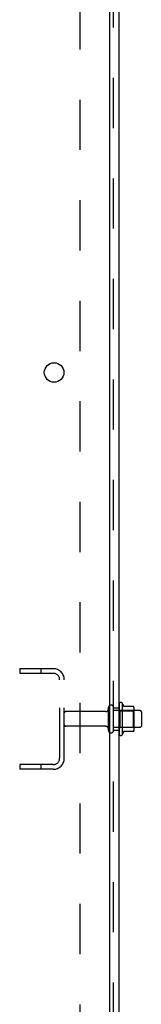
# Model space of a CAD drawing. Header units: inches. Extents: x 0 to 204, y 0 to 132.
# Tile 3 of 99: x 21.7 to 24.43, y 43.08 to 65.1. Entities that reach past the tile are written whole.
import ezdxf

# ---------------------------------------------------------------- set-up
doc = ezdxf.new("R2010")
doc.units = ezdxf.units.IN
doc.header["$LTSCALE"] = 11.243375
doc.header["$MEASUREMENT"] = 0
doc.linetypes.add('HIDDEN', pattern=[0.2, 0.1, -0.1])
doc.layers.get('0').update_dxf_attribs({"linetype": 'CONTINUOUS'})
doc.layers.add('DEFAULT_2', color=8, linetype='HIDDEN')
doc.layers.add('SUBPANEL', color=7, linetype='CONTINUOUS')

msp = doc.modelspace()

# ---------------------------------------------------------------- linework, layer by layer
at = {"color": 3, "linetype": 'Continuous'}
msp.add_line((23.725, 11.585), (23.725, 85.96), dxfattribs=at)
at = {"color": 7, "linetype": 'Continuous'}
for p, q in [((23.999, 49.815), (23.999, 49.104)), ((24.254, 49.737), (24.026, 49.737)), ((24.265, 49.204), (24.265, 49.715)), ((24.399, 49.647), (24.265, 49.647)), ((24.429, 49.617), (24.429, 49.302)), ((24.254, 49.182), (24.026, 49.182)), ((24.399, 49.272), (24.265, 49.272))]:
    msp.add_line(p, q, dxfattribs=at)
at = {"color": 3, "linetype": 'Continuous'}
msp.add_circle((22.475, 57.21), 0.219, dxfattribs=at)
at = {"color": 7, "linetype": 'Continuous'}
for centre, radius, start, end in [((23.967, 49.794), 0.0384, 34.4497, 180), ((23.398, 49.46), 0.698, 23.9679, 30.6631), ((24.045, 49.747), 0.01, 203.9679, 270), ((24.254, 49.727), 0.01, 5.1938, 90), ((24.123, 49.715), 0.141, 0, 5.2081), ((24.399, 49.617), 0.03, 360, 90), ((23.967, 49.125), 0.0384, 180, 325.5503), ((23.398, 49.46), 0.698, 329.3369, 336.0321), ((24.045, 49.172), 0.01, 90, 156.0321), ((24.254, 49.192), 0.01, 270, 354.8062), ((24.123, 49.204), 0.141, 354.7919, 360), ((24.399, 49.302), 0.03, 270, 0)]:
    msp.add_arc(centre, radius, start, end, dxfattribs=at)
at = {"layer": 'DEFAULT_2', "color": 8, "linetype": 'HIDDEN'}
for p, q in [((21.704, 50.585), (21.704, 50.481)), ((21.704, 50.585), (22.457, 50.585)), ((21.704, 50.481), (22.457, 50.481)), ((22.174, 50.585), (22.174, 50.481)), ((22.6, 48.581), (22.6, 50.338)), ((22.704, 48.581), (22.704, 50.338)), ((23.929, 49.794), (23.929, 49.125)), ((23.631, 49.625), (22.734, 49.625)), ((23.694, 49.202), (23.694, 49.717)), ((23.804, 49.202), (23.804, 49.717)), ((24.265, 49.647), (23.804, 49.647)), ((23.949, 49.643), (23.929, 49.663)), ((23.949, 49.643), (23.949, 49.276)), ((23.949, 49.643), (24.245, 49.643)), ((24.245, 49.643), (24.265, 49.663)), ((24.245, 49.643), (24.245, 49.276)), ((23.631, 49.295), (22.734, 49.295)), ((24.265, 49.272), (23.804, 49.272)), ((23.949, 49.276), (23.929, 49.256)), ((23.949, 49.276), (24.245, 49.276)), ((24.245, 49.276), (24.265, 49.256)), ((21.704, 48.439), (21.704, 48.335)), ((22.457, 48.439), (21.704, 48.439)), ((22.457, 48.335), (21.704, 48.335)), ((22.174, 48.439), (22.174, 48.335))]:
    msp.add_line(p, q, dxfattribs=at)
for centre, radius, start, end in [((22.457, 50.338), 0.246, 0, 90), ((22.457, 50.338), 0.142, 0, 90), ((22.734, 49.595), 0.03, 90, 180), ((23.631, 49.687), 0.0625, 270, 360), ((23.749, 49.717), 0.055, 360, 180), ((22.734, 49.325), 0.03, 180, 270), ((23.631, 49.232), 0.0625, 0, 90), ((23.749, 49.202), 0.055, 180, 0), ((22.457, 48.581), 0.246, 270, 360), ((22.457, 48.581), 0.142, 270, 360)]:
    msp.add_arc(centre, radius, start, end, dxfattribs=at)
at = {"layer": 'SUBPANEL', "color": 3, "linetype": 'Continuous'}
msp.add_line((23.929, 13.616), (23.929, 85.303), dxfattribs=at)
at = {"layer": 'SUBPANEL', "color": 8, "linetype": 'HIDDEN'}
for p, q in [((23.804, 15.455), (23.804, 83.464)), ((23.054, 79.053), (23.054, 19.866)), ((23.804, 49.71), (23.929, 49.71)), ((23.804, 49.21), (23.929, 49.21))]:
    msp.add_line(p, q, dxfattribs=at)

doc.saveas('drawing.dxf')
